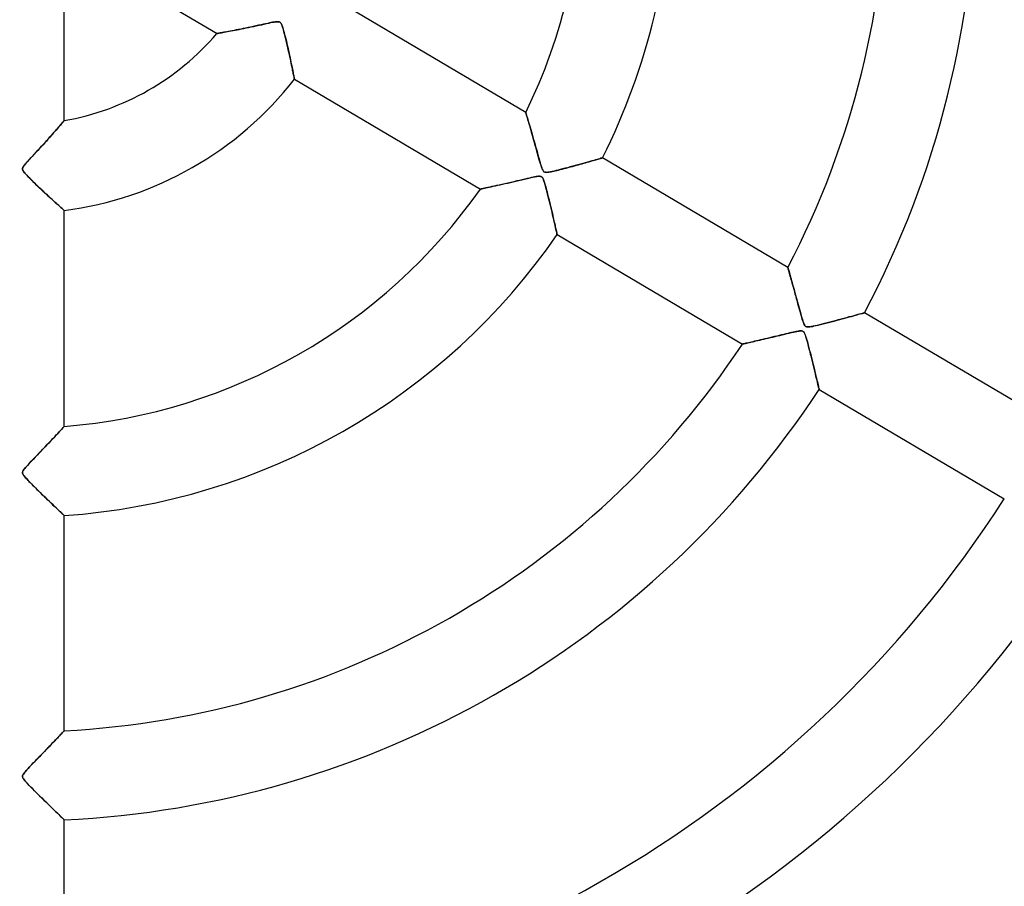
# Model space of a CAD drawing. Header units: millimetres. Extents: x -790 to 790, y -790 to 790.
# Tile 44 of 62: x 0 to 110, y -115 to -17. Entities that reach past the tile are written whole.
import ezdxf

# ---------------------------------------------------------------- set-up
doc = ezdxf.new("R2010")
doc.units = ezdxf.units.MM
doc.layers.add('HIDDEN', color=7, linetype='Continuous')
doc.layers.add('THICK', color=7, linetype='Continuous')

msp = doc.modelspace()

# ---------------------------------------------------------------- linework, layer by layer
at = {"layer": 'HIDDEN'}
for p, q in [((28.38, -17.65), (28.21, -17.69)), ((28.53, -17.62), (28.38, -17.65)), ((28.67, -17.6), (28.53, -17.62)), ((28.8, -17.59), (28.67, -17.6)), ((28.91, -17.58), (28.8, -17.59)), ((29, -17.58), (28.91, -17.58)), ((29.07, -17.59), (29, -17.58)), ((29.13, -17.6), (29.07, -17.59)), ((29.19, -17.63), (29.13, -17.6)), ((29.24, -17.67), (29.19, -17.63)), ((29.28, -17.71), (29.24, -17.67)), ((22.89, -18.77), (22.74, -18.8)), ((23.05, -18.75), (22.89, -18.77)), ((23.23, -18.71), (23.05, -18.75)), ((23.42, -18.68), (23.23, -18.71)), ((23.62, -18.64), (23.42, -18.68)), ((23.83, -18.6), (23.62, -18.64)), ((24.06, -18.56), (23.83, -18.6)), ((24.3, -18.51), (24.06, -18.56)), ((24.54, -18.47), (24.3, -18.51)), ((24.8, -18.41), (24.54, -18.47)), ((25.07, -18.36), (24.8, -18.41)), ((25.34, -18.31), (25.07, -18.36)), ((25.62, -18.25), (25.34, -18.31)), ((25.91, -18.19), (25.62, -18.25)), ((26.21, -18.12), (25.91, -18.19)), ((26.51, -18.06), (26.21, -18.12)), ((26.81, -17.99), (26.51, -18.06)), ((27.09, -17.93), (26.81, -17.99)), ((27.35, -17.87), (27.09, -17.93)), ((27.6, -17.82), (27.35, -17.87)), ((27.83, -17.77), (27.6, -17.82)), ((28.03, -17.72), (27.83, -17.77)), ((28.21, -17.69), (28.03, -17.72)), ((29.33, -17.77), (29.28, -17.71)), ((29.37, -17.85), (29.33, -17.77)), ((29.41, -17.95), (29.37, -17.85)), ((29.46, -18.06), (29.41, -17.95)), ((29.5, -18.2), (29.46, -18.06)), ((29.55, -18.35), (29.5, -18.2)), ((29.59, -18.51), (29.55, -18.35)), ((29.64, -18.68), (29.59, -18.51)), ((29.69, -18.86), (29.64, -18.68)), ((22.15, -18.9), (22.14, -18.9)), ((22.18, -18.89), (22.15, -18.9)), ((22.23, -18.89), (22.18, -18.89)), ((22.3, -18.87), (22.23, -18.89)), ((22.39, -18.86), (22.3, -18.87)), ((22.49, -18.84), (22.39, -18.86)), ((22.61, -18.82), (22.49, -18.84)), ((22.74, -18.8), (22.61, -18.82)), ((29.74, -19.06), (29.69, -18.86)), ((29.8, -19.28), (29.74, -19.06)), ((29.85, -19.5), (29.8, -19.28)), ((29.91, -19.73), (29.85, -19.5)), ((29.97, -19.98), (29.91, -19.73)), ((30.02, -20.22), (29.97, -19.98)), ((30.08, -20.48), (30.02, -20.22)), ((30.14, -20.73), (30.08, -20.48)), ((30.2, -20.99), (30.14, -20.73)), ((30.26, -21.25), (30.2, -20.99)), ((30.31, -21.51), (30.26, -21.25)), ((30.37, -21.76), (30.31, -21.51)), ((30.42, -22), (30.37, -21.76)), ((30.47, -22.24), (30.42, -22)), ((30.51, -22.46), (30.47, -22.24)), ((30.56, -22.67), (30.51, -22.46)), ((30.6, -22.88), (30.56, -22.67)), ((30.63, -23.07), (30.6, -22.88)), ((30.67, -23.24), (30.63, -23.07)), ((30.7, -23.4), (30.67, -23.24)), ((30.73, -23.55), (30.7, -23.4)), ((30.75, -23.67), (30.73, -23.55)), ((30.78, -23.78), (30.75, -23.67)), ((30.79, -23.87), (30.78, -23.78)), ((30.81, -23.95), (30.79, -23.87)), ((30.82, -24), (30.81, -23.95)), ((30.82, -24.03), (30.82, -24)), ((30.82, -24.04), (30.82, -24.03)), ((4.97, -28.71), (4.94, -28.75)), ((4.99, -28.69), (4.97, -28.71)), ((5, -28.68), (4.99, -28.69)), ((56.78, -27.77), (56.79, -27.78)), ((56.79, -27.78), (56.8, -27.82)), ((56.8, -27.82), (56.82, -27.89)), ((56.82, -27.89), (56.84, -27.98)), ((56.84, -27.98), (56.88, -28.09)), ((56.88, -28.09), (56.92, -28.23)), ((56.92, -28.23), (56.97, -28.38)), ((56.97, -28.38), (57.02, -28.56)), ((57.02, -28.56), (57.07, -28.76)), ((4.09, -29.74), (3.96, -29.9)), ((4.23, -29.59), (4.09, -29.74)), ((4.35, -29.44), (4.23, -29.59)), ((4.46, -29.31), (4.35, -29.44)), ((4.57, -29.18), (4.46, -29.31)), ((4.67, -29.07), (4.57, -29.18)), ((4.75, -28.97), (4.67, -29.07)), ((4.83, -28.88), (4.75, -28.97)), ((4.89, -28.81), (4.83, -28.88)), ((4.94, -28.75), (4.89, -28.81)), ((57.07, -28.76), (57.14, -28.97)), ((57.14, -28.97), (57.2, -29.19)), ((57.2, -29.19), (57.27, -29.43)), ((57.27, -29.43), (57.35, -29.69)), ((57.35, -29.69), (57.42, -29.95)), ((3.17, -30.78), (3, -30.98)), ((3.34, -30.59), (3.17, -30.78)), ((3.5, -30.41), (3.34, -30.59)), ((3.66, -30.23), (3.5, -30.41)), ((3.81, -30.06), (3.66, -30.23)), ((3.96, -29.9), (3.81, -30.06)), ((57.42, -29.95), (57.5, -30.22)), ((57.5, -30.22), (57.58, -30.5)), ((57.58, -30.5), (57.66, -30.79)), ((57.66, -30.79), (57.75, -31.09)), ((2.22, -31.82), (2.02, -32.04)), ((2.43, -31.6), (2.22, -31.82)), ((2.62, -31.39), (2.43, -31.6)), ((2.81, -31.18), (2.62, -31.39)), ((3, -30.98), (2.81, -31.18)), ((57.75, -31.09), (57.83, -31.4)), ((57.83, -31.4), (57.92, -31.71)), ((57.92, -31.71), (58.01, -32.02)), ((58.01, -32.02), (58.1, -32.34)), ((1.03, -33.1), (0.88, -33.27)), ((1.21, -32.91), (1.03, -33.1)), ((1.39, -32.71), (1.21, -32.91)), ((1.59, -32.5), (1.39, -32.71)), ((1.8, -32.27), (1.59, -32.5)), ((2.02, -32.04), (1.8, -32.27)), ((58.1, -32.34), (58.19, -32.67)), ((58.19, -32.67), (58.28, -32.99)), ((58.28, -32.99), (58.37, -33.29)), ((64.35, -33.17), (64.5, -33.12)), ((64.5, -33.12), (64.64, -33.08)), ((64.64, -33.08), (64.77, -33.05)), ((64.77, -33.05), (64.9, -33.01)), ((64.9, -33.01), (65.01, -32.98)), ((65.01, -32.98), (65.1, -32.95)), ((65.1, -32.95), (65.19, -32.93)), ((65.19, -32.93), (65.26, -32.9)), ((65.26, -32.9), (65.32, -32.89)), ((65.32, -32.89), (65.36, -32.88)), ((65.36, -32.88), (65.39, -32.87)), ((65.39, -32.87), (65.4, -32.87)), ((0.34, -33.97), (0.32, -34.05)), ((0.32, -34.05), (0.32, -34.13)), ((0.32, -34.13), (0.33, -34.2)), ((0.33, -34.2), (0.37, -34.29)), ((0.38, -33.88), (0.34, -33.97)), ((0.44, -33.79), (0.38, -33.88)), ((0.52, -33.68), (0.44, -33.79)), ((0.62, -33.56), (0.52, -33.68)), ((0.74, -33.43), (0.62, -33.56)), ((0.88, -33.27), (0.74, -33.43)), ((58.37, -33.29), (58.44, -33.56)), ((58.44, -33.56), (58.52, -33.79)), ((58.52, -33.79), (58.58, -33.99)), ((58.58, -33.99), (58.64, -34.14)), ((58.64, -34.14), (58.69, -34.24)), ((58.69, -34.24), (58.74, -34.32)), ((60.26, -34.28), (60.45, -34.23)), ((60.45, -34.23), (60.65, -34.18)), ((60.65, -34.18), (60.86, -34.13)), ((60.86, -34.13), (61.08, -34.07)), ((61.08, -34.07), (61.31, -34.01)), ((61.31, -34.01), (61.55, -33.95)), ((61.55, -33.95), (61.79, -33.88)), ((61.79, -33.88), (62.02, -33.82)), ((62.02, -33.82), (62.25, -33.76)), ((62.25, -33.76), (62.47, -33.7)), ((62.47, -33.7), (62.69, -33.64)), ((62.69, -33.64), (62.9, -33.58)), ((62.9, -33.58), (63.11, -33.52)), ((63.11, -33.52), (63.31, -33.46)), ((63.31, -33.46), (63.5, -33.41)), ((63.5, -33.41), (63.68, -33.36)), ((63.68, -33.36), (63.86, -33.31)), ((63.86, -33.31), (64.03, -33.26)), ((64.03, -33.26), (64.2, -33.21)), ((64.2, -33.21), (64.35, -33.17)), ((0.37, -34.29), (0.43, -34.38)), ((0.43, -34.38), (0.5, -34.48)), ((0.5, -34.48), (0.59, -34.59)), ((0.59, -34.59), (0.69, -34.7)), ((0.69, -34.7), (0.8, -34.82)), ((0.8, -34.82), (0.93, -34.96)), ((0.93, -34.96), (1.07, -35.11)), ((1.07, -35.11), (1.23, -35.27)), ((1.23, -35.27), (1.4, -35.44)), ((56.4, -35.32), (56.09, -35.39)), ((56.68, -35.25), (56.4, -35.32)), ((56.95, -35.19), (56.68, -35.25)), ((57.2, -35.13), (56.95, -35.19)), ((57.42, -35.08), (57.2, -35.13)), ((57.62, -35.04), (57.42, -35.08)), ((57.79, -35), (57.62, -35.04)), ((57.95, -34.97), (57.79, -35)), ((58.1, -34.95), (57.95, -34.97)), ((58.23, -34.94), (58.1, -34.95)), ((58.34, -34.94), (58.23, -34.94)), ((58.43, -34.95), (58.34, -34.94)), ((58.5, -34.97), (58.43, -34.95)), ((58.57, -35), (58.5, -34.97)), ((58.62, -35.05), (58.57, -35)), ((58.67, -35.12), (58.62, -35.05)), ((58.72, -35.2), (58.67, -35.12)), ((58.77, -35.32), (58.72, -35.2)), ((58.74, -34.32), (58.78, -34.38)), ((58.82, -35.46), (58.77, -35.32)), ((58.78, -34.38), (58.83, -34.42)), ((58.83, -34.42), (58.88, -34.45)), ((58.88, -34.45), (58.94, -34.48)), ((58.94, -34.48), (59, -34.49)), ((59, -34.49), (59.08, -34.5)), ((59.08, -34.5), (59.17, -34.49)), ((59.17, -34.49), (59.28, -34.48)), ((59.28, -34.48), (59.39, -34.47)), ((59.39, -34.47), (59.5, -34.45)), ((59.5, -34.45), (59.63, -34.42)), ((59.63, -34.42), (59.76, -34.39)), ((59.76, -34.39), (59.92, -34.36)), ((59.92, -34.36), (60.08, -34.32)), ((60.08, -34.32), (60.26, -34.28)), ((1.4, -35.44), (1.59, -35.62)), ((1.59, -35.62), (1.78, -35.81)), ((1.78, -35.81), (1.99, -36.01)), ((1.99, -36.01), (2.19, -36.21)), ((2.19, -36.21), (2.4, -36.4)), ((2.4, -36.4), (2.6, -36.59)), ((51.71, -36.38), (51.69, -36.38)), ((51.77, -36.36), (51.71, -36.38)), ((51.86, -36.34), (51.77, -36.36)), ((51.99, -36.32), (51.86, -36.34)), ((52.14, -36.28), (51.99, -36.32)), ((52.32, -36.24), (52.14, -36.28)), ((52.52, -36.2), (52.32, -36.24)), ((52.74, -36.15), (52.52, -36.2)), ((52.98, -36.1), (52.74, -36.15)), ((53.23, -36.04), (52.98, -36.1)), ((53.51, -35.98), (53.23, -36.04)), ((53.8, -35.92), (53.51, -35.98)), ((54.1, -35.85), (53.8, -35.92)), ((54.43, -35.77), (54.1, -35.85)), ((54.76, -35.7), (54.43, -35.77)), ((55.11, -35.62), (54.76, -35.7)), ((55.44, -35.54), (55.11, -35.62)), ((55.77, -35.46), (55.44, -35.54)), ((56.09, -35.39), (55.77, -35.46)), ((58.88, -35.62), (58.82, -35.46)), ((58.93, -35.8), (58.88, -35.62)), ((58.99, -36), (58.93, -35.8)), ((59.05, -36.22), (58.99, -36)), ((59.11, -36.45), (59.05, -36.22)), ((59.17, -36.7), (59.11, -36.45)), ((2.6, -36.59), (2.8, -36.77)), ((2.8, -36.77), (2.99, -36.95)), ((2.99, -36.95), (3.17, -37.12)), ((3.17, -37.12), (3.35, -37.28)), ((3.35, -37.28), (3.52, -37.44)), ((3.52, -37.44), (3.69, -37.59)), ((59.24, -36.96), (59.17, -36.7)), ((59.31, -37.23), (59.24, -36.96)), ((59.38, -37.51), (59.31, -37.23)), ((59.45, -37.79), (59.38, -37.51)), ((3.69, -37.59), (3.84, -37.73)), ((3.84, -37.73), (3.99, -37.87)), ((3.99, -37.87), (4.14, -38)), ((4.14, -38), (4.27, -38.12)), ((4.27, -38.12), (4.4, -38.23)), ((4.4, -38.23), (4.52, -38.34)), ((4.52, -38.34), (4.62, -38.43)), ((4.62, -38.43), (4.72, -38.52)), ((4.72, -38.52), (4.8, -38.59)), ((4.8, -38.59), (4.87, -38.66)), ((4.87, -38.66), (4.93, -38.7)), ((59.52, -38.08), (59.45, -37.79)), ((59.59, -38.38), (59.52, -38.08)), ((59.66, -38.67), (59.59, -38.38)), ((4.93, -38.7), (4.97, -38.74)), ((4.97, -38.74), (4.99, -38.76)), ((4.99, -38.76), (5, -38.77)), ((59.73, -38.97), (59.66, -38.67)), ((59.8, -39.25), (59.73, -38.97)), ((59.86, -39.52), (59.8, -39.25)), ((59.92, -39.78), (59.86, -39.52)), ((59.98, -40.03), (59.92, -39.78)), ((60.03, -40.26), (59.98, -40.03)), ((60.08, -40.48), (60.03, -40.26)), ((60.13, -40.68), (60.08, -40.48)), ((60.17, -40.86), (60.13, -40.68)), ((60.2, -41.02), (60.17, -40.86)), ((60.23, -41.15), (60.2, -41.02)), ((60.26, -41.27), (60.23, -41.15)), ((60.28, -41.36), (60.26, -41.27)), ((60.29, -41.42), (60.28, -41.36)), ((60.3, -41.46), (60.29, -41.42)), ((60.31, -41.47), (60.3, -41.46)), ((86.19, -45.17), (86.2, -45.18)), ((86.2, -45.18), (86.2, -45.21)), ((86.2, -45.21), (86.22, -45.26)), ((86.22, -45.26), (86.24, -45.32)), ((86.24, -45.32), (86.26, -45.41)), ((86.26, -45.41), (86.29, -45.52)), ((86.29, -45.52), (86.33, -45.64)), ((86.33, -45.64), (86.37, -45.78)), ((86.37, -45.78), (86.41, -45.93)), ((86.41, -45.93), (86.46, -46.09)), ((86.46, -46.09), (86.51, -46.27)), ((86.51, -46.27), (86.56, -46.46)), ((86.56, -46.46), (86.62, -46.66)), ((86.62, -46.66), (86.67, -46.87)), ((86.67, -46.87), (86.73, -47.09)), ((86.73, -47.09), (86.8, -47.31)), ((86.8, -47.31), (86.86, -47.54)), ((86.86, -47.54), (86.93, -47.78)), ((86.93, -47.78), (86.99, -48.02)), ((86.99, -48.02), (87.06, -48.27)), ((87.06, -48.27), (87.13, -48.53)), ((87.13, -48.53), (87.2, -48.78)), ((87.2, -48.78), (87.28, -49.05)), ((87.28, -49.05), (87.35, -49.31)), ((87.35, -49.31), (87.42, -49.58)), ((87.42, -49.58), (87.5, -49.85)), ((87.5, -49.85), (87.57, -50.11)), ((87.57, -50.11), (87.64, -50.36)), ((87.64, -50.36), (87.7, -50.59)), ((87.7, -50.59), (87.77, -50.81)), ((87.77, -50.81), (87.82, -51.01)), ((92.58, -50.86), (92.84, -50.79)), ((92.84, -50.79), (93.09, -50.72)), ((93.09, -50.72), (93.33, -50.66)), ((93.33, -50.66), (93.55, -50.6)), ((93.55, -50.6), (93.77, -50.54)), ((93.77, -50.54), (93.96, -50.48)), ((93.96, -50.48), (94.14, -50.43)), ((94.14, -50.43), (94.3, -50.39)), ((94.3, -50.39), (94.45, -50.35)), ((94.45, -50.35), (94.57, -50.32)), ((94.57, -50.32), (94.67, -50.29)), ((94.67, -50.29), (94.74, -50.27)), ((94.74, -50.27), (94.78, -50.26)), ((94.78, -50.26), (94.79, -50.25)), ((87.82, -51.01), (87.88, -51.18)), ((87.88, -51.18), (87.93, -51.33)), ((87.93, -51.33), (87.98, -51.46)), ((87.98, -51.46), (88.03, -51.58)), ((88.03, -51.58), (88.09, -51.68)), ((88.09, -51.68), (88.15, -51.75)), ((88.15, -51.75), (88.22, -51.81)), ((88.22, -51.81), (88.3, -51.84)), ((88.3, -51.84), (88.4, -51.85)), ((88.4, -51.85), (88.52, -51.85)), ((88.52, -51.85), (88.66, -51.84)), ((88.66, -51.84), (88.81, -51.81)), ((88.81, -51.81), (88.98, -51.78)), ((88.98, -51.78), (89.16, -51.74)), ((89.16, -51.74), (89.37, -51.69)), ((89.37, -51.69), (89.61, -51.64)), ((89.61, -51.64), (89.87, -51.57)), ((89.87, -51.57), (90.15, -51.51)), ((90.15, -51.51), (90.44, -51.43)), ((90.44, -51.43), (90.75, -51.35)), ((90.75, -51.35), (91.07, -51.27)), ((91.07, -51.27), (91.4, -51.18)), ((91.4, -51.18), (91.71, -51.1)), ((91.71, -51.1), (92.01, -51.02)), ((92.01, -51.02), (92.3, -50.94)), ((92.3, -50.94), (92.58, -50.86)), ((84.4, -53), (84.13, -53.07)), ((84.68, -52.93), (84.4, -53)), ((84.96, -52.87), (84.68, -52.93)), ((85.22, -52.8), (84.96, -52.87)), ((85.48, -52.74), (85.22, -52.8)), ((85.73, -52.68), (85.48, -52.74)), ((85.97, -52.62), (85.73, -52.68)), ((86.2, -52.57), (85.97, -52.62)), ((86.42, -52.52), (86.2, -52.57)), ((86.61, -52.47), (86.42, -52.52)), ((86.8, -52.43), (86.61, -52.47)), ((86.96, -52.4), (86.8, -52.43)), ((87.11, -52.37), (86.96, -52.4)), ((87.24, -52.34), (87.11, -52.37)), ((87.38, -52.32), (87.24, -52.34)), ((87.5, -52.3), (87.38, -52.32)), ((87.62, -52.29), (87.5, -52.3)), ((87.72, -52.3), (87.62, -52.29)), ((87.8, -52.31), (87.72, -52.3)), ((87.86, -52.33), (87.8, -52.31)), ((87.93, -52.37), (87.86, -52.33)), ((87.98, -52.42), (87.93, -52.37)), ((88.03, -52.5), (87.98, -52.42)), ((88.09, -52.6), (88.03, -52.5)), ((88.14, -52.73), (88.09, -52.6)), ((88.2, -52.89), (88.14, -52.73)), ((88.26, -53.08), (88.2, -52.89)), ((81.11, -53.77), (81.1, -53.77)), ((81.15, -53.76), (81.11, -53.77)), ((81.2, -53.75), (81.15, -53.76)), ((81.28, -53.73), (81.2, -53.75)), ((81.38, -53.71), (81.28, -53.73)), ((81.49, -53.68), (81.38, -53.71)), ((81.62, -53.65), (81.49, -53.68)), ((81.77, -53.62), (81.62, -53.65)), ((81.92, -53.58), (81.77, -53.62)), ((82.1, -53.54), (81.92, -53.58)), ((82.28, -53.5), (82.1, -53.54)), ((82.47, -53.46), (82.28, -53.5)), ((82.68, -53.41), (82.47, -53.46)), ((82.89, -53.36), (82.68, -53.41)), ((83.12, -53.3), (82.89, -53.36)), ((83.36, -53.25), (83.12, -53.3)), ((83.6, -53.19), (83.36, -53.25)), ((83.86, -53.13), (83.6, -53.19)), ((84.13, -53.07), (83.86, -53.13)), ((88.32, -53.3), (88.26, -53.08)), ((88.39, -53.53), (88.32, -53.3)), ((88.46, -53.78), (88.39, -53.53)), ((88.53, -54.05), (88.46, -53.78)), ((88.6, -54.33), (88.53, -54.05)), ((88.68, -54.63), (88.6, -54.33)), ((88.75, -54.93), (88.68, -54.63)), ((88.83, -55.24), (88.75, -54.93)), ((88.91, -55.56), (88.83, -55.24)), ((88.99, -55.88), (88.91, -55.56)), ((89.07, -56.2), (88.99, -55.88)), ((89.15, -56.51), (89.07, -56.2)), ((89.22, -56.81), (89.15, -56.51)), ((89.29, -57.1), (89.22, -56.81)), ((89.35, -57.38), (89.29, -57.1)), ((89.41, -57.63), (89.35, -57.38)), ((89.47, -57.87), (89.41, -57.63)), ((89.52, -58.09), (89.47, -57.87)), ((89.57, -58.29), (89.52, -58.09)), ((89.61, -58.46), (89.57, -58.29)), ((89.64, -58.6), (89.61, -58.46)), ((89.67, -58.71), (89.64, -58.6)), ((89.69, -58.79), (89.67, -58.71)), ((89.7, -58.84), (89.69, -58.79)), ((89.7, -58.86), (89.7, -58.84)), ((4.15, -63.93), (3.99, -64.1)), ((4.3, -63.76), (4.15, -63.93)), ((4.44, -63.62), (4.3, -63.76)), ((4.57, -63.48), (4.44, -63.62)), ((4.68, -63.36), (4.57, -63.48)), ((4.77, -63.26), (4.68, -63.36)), ((4.85, -63.17), (4.77, -63.26)), ((4.92, -63.1), (4.85, -63.17)), ((4.96, -63.05), (4.92, -63.1)), ((4.99, -63.02), (4.96, -63.05)), ((5, -63.01), (4.99, -63.02)), ((3.06, -65.09), (2.85, -65.31)), ((3.26, -64.88), (3.06, -65.09)), ((3.45, -64.67), (3.26, -64.88)), ((3.64, -64.47), (3.45, -64.67)), ((3.82, -64.28), (3.64, -64.47)), ((3.99, -64.1), (3.82, -64.28)), ((1.97, -66.23), (1.73, -66.47)), ((2.19, -65.99), (1.97, -66.23)), ((2.42, -65.76), (2.19, -65.99)), ((2.63, -65.53), (2.42, -65.76)), ((2.85, -65.31), (2.63, -65.53)), ((0.87, -67.39), (0.7, -67.57)), ((1.06, -67.18), (0.87, -67.39)), ((1.27, -66.96), (1.06, -67.18)), ((1.5, -66.72), (1.27, -66.96)), ((1.73, -66.47), (1.5, -66.72)), ((0.33, -68.09), (0.32, -68.16)), ((0.32, -68.16), (0.32, -68.22)), ((0.32, -68.22), (0.33, -68.28)), ((0.36, -68.03), (0.33, -68.09)), ((0.33, -68.28), (0.35, -68.34)), ((0.35, -68.34), (0.38, -68.41)), ((0.4, -67.95), (0.36, -68.03)), ((0.38, -68.41), (0.43, -68.49)), ((0.47, -67.85), (0.4, -67.95)), ((0.43, -68.49), (0.49, -68.57)), ((0.57, -67.73), (0.47, -67.85)), ((0.7, -67.57), (0.57, -67.73)), ((0.49, -68.57), (0.56, -68.66)), ((0.56, -68.66), (0.64, -68.75)), ((0.64, -68.75), (0.72, -68.85)), ((0.72, -68.85), (0.82, -68.95)), ((0.82, -68.95), (0.92, -69.06)), ((0.92, -69.06), (1.04, -69.19)), ((1.04, -69.19), (1.17, -69.32)), ((1.17, -69.32), (1.31, -69.46)), ((1.31, -69.46), (1.45, -69.61)), ((1.45, -69.61), (1.61, -69.76)), ((1.61, -69.76), (1.77, -69.92)), ((1.77, -69.92), (1.94, -70.09)), ((1.94, -70.09), (2.11, -70.26)), ((2.11, -70.26), (2.29, -70.43)), ((2.29, -70.43), (2.46, -70.6)), ((2.46, -70.6), (2.63, -70.76)), ((2.63, -70.76), (2.8, -70.92)), ((2.8, -70.92), (2.96, -71.08)), ((2.96, -71.08), (3.12, -71.23)), ((3.12, -71.23), (3.27, -71.38)), ((3.27, -71.38), (3.42, -71.52)), ((3.42, -71.52), (3.57, -71.66)), ((3.57, -71.66), (3.7, -71.8)), ((3.7, -71.8), (3.84, -71.92)), ((3.84, -71.92), (3.97, -72.05)), ((3.97, -72.05), (4.09, -72.16)), ((4.09, -72.16), (4.21, -72.28)), ((4.21, -72.28), (4.32, -72.38)), ((4.32, -72.38), (4.43, -72.48)), ((4.43, -72.48), (4.53, -72.58)), ((4.53, -72.58), (4.62, -72.66)), ((4.62, -72.66), (4.7, -72.74)), ((4.7, -72.74), (4.78, -72.81)), ((4.78, -72.81), (4.84, -72.87)), ((4.84, -72.87), (4.9, -72.92)), ((4.9, -72.92), (4.94, -72.97)), ((4.94, -72.97), (4.97, -72.99)), ((4.97, -72.99), (4.99, -73.01)), ((4.99, -73.01), (5, -73.02)), ((4.97, -97.21), (4.94, -97.25)), ((4.99, -97.19), (4.97, -97.21)), ((5, -97.18), (4.99, -97.19)), ((3.93, -98.3), (3.78, -98.46)), ((4.07, -98.16), (3.93, -98.3)), ((4.21, -98.01), (4.07, -98.16)), ((4.33, -97.88), (4.21, -98.01)), ((4.45, -97.76), (4.33, -97.88)), ((4.56, -97.64), (4.45, -97.76)), ((4.66, -97.54), (4.56, -97.64)), ((4.75, -97.45), (4.66, -97.54)), ((4.82, -97.37), (4.75, -97.45)), ((4.89, -97.3), (4.82, -97.37)), ((4.94, -97.25), (4.89, -97.3)), ((2.95, -99.33), (2.77, -99.51)), ((3.12, -99.14), (2.95, -99.33)), ((3.29, -98.97), (3.12, -99.14)), ((3.46, -98.79), (3.29, -98.97)), ((3.62, -98.62), (3.46, -98.79)), ((3.78, -98.46), (3.62, -98.62)), ((1.82, -100.49), (1.63, -100.69)), ((2.02, -100.29), (1.82, -100.49)), ((2.21, -100.09), (2.02, -100.29)), ((2.4, -99.89), (2.21, -100.09)), ((2.59, -99.7), (2.4, -99.89)), ((2.77, -99.51), (2.59, -99.7)), ((0.8, -101.56), (0.68, -101.7)), ((0.94, -101.41), (0.8, -101.56)), ((1.1, -101.24), (0.94, -101.41)), ((1.26, -101.07), (1.1, -101.24)), ((1.44, -100.88), (1.26, -101.07)), ((1.63, -100.69), (1.44, -100.88)), ((0.33, -102.22), (0.32, -102.31)), ((0.32, -102.31), (0.33, -102.39)), ((0.36, -102.13), (0.33, -102.22)), ((0.33, -102.39), (0.37, -102.48)), ((0.42, -102.03), (0.36, -102.13)), ((0.37, -102.48), (0.43, -102.59)), ((0.49, -101.93), (0.42, -102.03)), ((0.43, -102.59), (0.51, -102.7)), ((0.57, -101.82), (0.49, -101.93)), ((0.51, -102.7), (0.61, -102.82)), ((0.68, -101.7), (0.57, -101.82)), ((0.61, -102.82), (0.72, -102.95)), ((0.72, -102.95), (0.85, -103.08)), ((0.85, -103.08), (1, -103.24)), ((1, -103.24), (1.17, -103.42)), ((1.17, -103.42), (1.36, -103.61)), ((1.36, -103.61), (1.56, -103.81)), ((1.56, -103.81), (1.77, -104.03)), ((1.77, -104.03), (2, -104.25)), ((2, -104.25), (2.23, -104.49)), ((2.23, -104.49), (2.47, -104.72)), ((2.47, -104.72), (2.7, -104.95)), ((2.7, -104.95), (2.92, -105.17)), ((2.92, -105.17), (3.14, -105.38)), ((3.14, -105.38), (3.34, -105.58)), ((3.34, -105.58), (3.54, -105.77)), ((3.54, -105.77), (3.73, -105.95)), ((3.73, -105.95), (3.91, -106.12)), ((3.91, -106.12), (4.07, -106.28)), ((4.07, -106.28), (4.23, -106.43)), ((4.23, -106.43), (4.38, -106.58)), ((4.38, -106.58), (4.51, -106.71)), ((4.51, -106.71), (4.63, -106.82)), ((4.63, -106.82), (4.74, -106.92)), ((4.74, -106.92), (4.83, -107.01)), ((4.83, -107.01), (4.9, -107.08)), ((4.9, -107.08), (4.96, -107.13)), ((4.96, -107.13), (4.99, -107.16)), ((4.99, -107.16), (5, -107.17))]:
    msp.add_line(p, q, dxfattribs=at)
for radius, start, end in [(247.85, 90, 270), (247.85, 270, 90), (682, 179.99998, 0), (625, 179.99998, 0), (238.7, 180, 270), (238.7, 270, 0), (677.5, 180.00002, 0), (272.8, 180, 0)]:
    msp.add_arc((0, 0), radius, start, end, dxfattribs=at)
at = {"layer": 'THICK'}
for p, q in [((5, -8.77), (22.14, -18.9)), ((5, -28.68), (5, -8.77)), ((56.78, -27.77), (35.92, -15.43)), ((28.19, -17.69), (28.4, -17.65)), ((28.4, -17.65), (28.57, -17.62)), ((28.57, -17.62), (28.73, -17.59)), ((28.73, -17.59), (28.86, -17.58)), ((28.86, -17.58), (28.97, -17.58)), ((28.97, -17.58), (29.07, -17.59)), ((29.07, -17.59), (29.15, -17.61)), ((29.15, -17.61), (29.21, -17.65)), ((29.21, -17.65), (29.27, -17.7)), ((22.79, -18.79), (22.95, -18.76)), ((22.95, -18.76), (23.13, -18.73)), ((23.13, -18.73), (23.31, -18.7)), ((23.31, -18.7), (23.51, -18.66)), ((23.51, -18.66), (23.72, -18.62)), ((23.72, -18.62), (23.94, -18.58)), ((23.94, -18.58), (24.16, -18.54)), ((24.16, -18.54), (24.39, -18.5)), ((24.39, -18.5), (24.63, -18.45)), ((24.63, -18.45), (24.88, -18.4)), ((24.88, -18.4), (25.14, -18.35)), ((25.14, -18.35), (25.41, -18.29)), ((25.41, -18.29), (25.68, -18.23)), ((25.68, -18.23), (25.96, -18.17)), ((25.96, -18.17), (26.26, -18.11)), ((26.26, -18.11), (26.55, -18.05)), ((26.55, -18.05), (26.86, -17.98)), ((26.86, -17.98), (27.16, -17.92)), ((27.16, -17.92), (27.45, -17.85)), ((27.45, -17.85), (27.71, -17.79)), ((27.71, -17.79), (27.96, -17.74)), ((27.96, -17.74), (28.19, -17.69)), ((29.27, -17.7), (29.33, -17.77)), ((29.33, -17.77), (29.38, -17.87)), ((29.38, -17.87), (29.43, -17.98)), ((29.43, -17.98), (29.48, -18.12)), ((29.48, -18.12), (29.52, -18.26)), ((29.52, -18.26), (29.57, -18.41)), ((29.57, -18.41), (29.62, -18.59)), ((29.62, -18.59), (29.67, -18.79)), ((22.14, -18.9), (22.15, -18.9)), ((22.15, -18.9), (22.18, -18.89)), ((22.18, -18.89), (22.24, -18.89)), ((22.24, -18.89), (22.31, -18.87)), ((22.31, -18.87), (22.4, -18.86)), ((22.4, -18.86), (22.52, -18.84)), ((22.52, -18.84), (22.65, -18.82)), ((22.65, -18.82), (22.79, -18.79)), ((29.67, -18.79), (29.73, -19.01)), ((29.73, -19.01), (29.79, -19.25)), ((29.79, -19.25), (29.85, -19.5)), ((29.85, -19.5), (29.92, -19.76)), ((29.92, -19.76), (29.98, -20.04)), ((29.98, -20.04), (30.05, -20.32)), ((30.05, -20.32), (30.11, -20.6)), ((30.11, -20.6), (30.17, -20.87)), ((30.17, -20.87), (30.23, -21.13)), ((30.23, -21.13), (30.28, -21.38)), ((30.28, -21.38), (30.34, -21.63)), ((30.34, -21.63), (30.39, -21.86)), ((30.39, -21.86), (30.44, -22.09)), ((30.44, -22.09), (30.48, -22.31)), ((30.48, -22.31), (30.52, -22.52)), ((30.52, -22.52), (30.56, -22.71)), ((30.56, -22.71), (30.6, -22.9)), ((30.6, -22.9), (30.64, -23.08)), ((30.64, -23.08), (30.67, -23.25)), ((30.67, -23.25), (30.7, -23.4)), ((30.7, -23.4), (30.73, -23.54)), ((30.73, -23.54), (30.75, -23.67)), ((30.75, -23.67), (30.77, -23.78)), ((30.77, -23.78), (30.79, -23.87)), ((30.79, -23.87), (30.81, -23.94)), ((30.81, -23.94), (30.82, -24)), ((30.82, -24), (30.82, -24.03)), ((30.82, -24.03), (30.82, -24.04)), ((30.82, -24.04), (51.69, -36.38)), ((4.94, -28.75), (4.97, -28.71)), ((4.97, -28.71), (4.99, -28.69)), ((4.99, -28.69), (5, -28.68)), ((56.79, -27.79), (56.78, -27.77)), ((56.8, -27.85), (56.79, -27.79)), ((56.83, -27.94), (56.8, -27.85)), ((56.87, -28.06), (56.83, -27.94)), ((56.91, -28.21), (56.87, -28.06)), ((56.97, -28.38), (56.91, -28.21)), ((57.02, -28.58), (56.97, -28.38)), ((57.09, -28.8), (57.02, -28.58)), ((3.88, -29.98), (4.02, -29.82)), ((4.02, -29.82), (4.16, -29.66)), ((4.16, -29.66), (4.28, -29.52)), ((4.28, -29.52), (4.4, -29.38)), ((4.4, -29.38), (4.51, -29.26)), ((4.51, -29.26), (4.61, -29.14)), ((4.61, -29.14), (4.69, -29.04)), ((4.69, -29.04), (4.77, -28.95)), ((4.77, -28.95), (4.84, -28.87)), ((4.84, -28.87), (4.89, -28.8)), ((4.89, -28.8), (4.94, -28.75)), ((57.16, -29.03), (57.09, -28.8)), ((57.23, -29.28), (57.16, -29.03)), ((57.31, -29.55), (57.23, -29.28)), ((57.39, -29.84), (57.31, -29.55)), ((2.86, -31.13), (3.04, -30.92)), ((3.04, -30.92), (3.23, -30.72)), ((3.23, -30.72), (3.4, -30.52)), ((3.4, -30.52), (3.57, -30.34)), ((3.57, -30.34), (3.73, -30.16)), ((3.73, -30.16), (3.88, -29.98)), ((57.48, -30.14), (57.39, -29.84)), ((57.57, -30.46), (57.48, -30.14)), ((57.66, -30.79), (57.57, -30.46)), ((57.76, -31.13), (57.66, -30.79)), ((1.84, -32.23), (2.05, -32.01)), ((2.05, -32.01), (2.26, -31.78)), ((2.26, -31.78), (2.46, -31.56)), ((2.46, -31.56), (2.66, -31.34)), ((2.66, -31.34), (2.86, -31.13)), ((57.85, -31.47), (57.76, -31.13)), ((57.94, -31.79), (57.85, -31.47)), ((58.03, -32.11), (57.94, -31.79)), ((0.99, -33.15), (1.13, -33)), ((1.13, -33), (1.29, -32.83)), ((1.29, -32.83), (1.46, -32.64)), ((1.46, -32.64), (1.65, -32.44)), ((1.65, -32.44), (1.84, -32.23)), ((58.12, -32.41), (58.03, -32.11)), ((58.19, -32.69), (58.12, -32.41)), ((58.27, -32.96), (58.19, -32.69)), ((58.34, -33.2), (58.27, -32.96)), ((64.61, -33.09), (64.42, -33.15)), ((64.79, -33.04), (64.61, -33.09)), ((64.95, -33), (64.79, -33.04)), ((65.08, -32.96), (64.95, -33)), ((65.19, -32.92), (65.08, -32.96)), ((65.28, -32.9), (65.19, -32.92)), ((65.35, -32.88), (65.28, -32.9)), ((65.38, -32.87), (65.35, -32.88)), ((65.4, -32.87), (65.38, -32.87)), ((86.19, -45.17), (65.4, -32.87)), ((0.32, -34.04), (0.34, -33.98)), ((0.32, -34.1), (0.32, -34.04)), ((0.32, -34.16), (0.32, -34.1)), ((0.34, -34.22), (0.32, -34.16)), ((0.34, -33.98), (0.37, -33.91)), ((0.37, -34.29), (0.34, -34.22)), ((0.37, -33.91), (0.42, -33.83)), ((0.42, -33.83), (0.48, -33.74)), ((0.48, -33.74), (0.56, -33.64)), ((0.56, -33.64), (0.65, -33.53)), ((0.65, -33.53), (0.75, -33.41)), ((0.75, -33.41), (0.86, -33.29)), ((0.86, -33.29), (0.99, -33.15)), ((58.4, -33.42), (58.34, -33.2)), ((58.46, -33.61), (58.4, -33.42)), ((58.51, -33.78), (58.46, -33.61)), ((58.56, -33.93), (58.51, -33.78)), ((58.62, -34.07), (58.56, -33.93)), ((58.67, -34.2), (58.62, -34.07)), ((58.72, -34.3), (58.67, -34.2)), ((60.42, -34.24), (60.18, -34.3)), ((60.66, -34.18), (60.42, -34.24)), ((60.92, -34.11), (60.66, -34.18)), ((61.19, -34.04), (60.92, -34.11)), ((61.47, -33.97), (61.19, -34.04)), ((61.76, -33.89), (61.47, -33.97)), ((62.05, -33.81), (61.76, -33.89)), ((62.34, -33.73), (62.05, -33.81)), ((62.63, -33.65), (62.34, -33.73)), ((62.92, -33.57), (62.63, -33.65)), ((63.2, -33.49), (62.92, -33.57)), ((63.47, -33.42), (63.2, -33.49)), ((63.73, -33.35), (63.47, -33.42)), ((63.97, -33.28), (63.73, -33.35)), ((64.2, -33.21), (63.97, -33.28)), ((64.42, -33.15), (64.2, -33.21)), ((0.41, -34.37), (0.37, -34.29)), ((0.48, -34.45), (0.41, -34.37)), ((0.55, -34.55), (0.48, -34.45)), ((0.65, -34.66), (0.55, -34.55)), ((0.75, -34.77), (0.65, -34.66)), ((0.86, -34.89), (0.75, -34.77)), ((0.99, -35.02), (0.86, -34.89)), ((1.12, -35.16), (0.99, -35.02)), ((1.27, -35.31), (1.12, -35.16)), ((1.42, -35.46), (1.27, -35.31)), ((56.01, -35.41), (56.33, -35.33)), ((56.33, -35.33), (56.66, -35.25)), ((56.66, -35.25), (56.99, -35.18)), ((56.99, -35.18), (57.29, -35.11)), ((57.29, -35.11), (57.56, -35.05)), ((57.56, -35.05), (57.8, -35)), ((57.8, -35), (58.01, -34.96)), ((58.01, -34.96), (58.17, -34.94)), ((58.17, -34.94), (58.28, -34.94)), ((58.28, -34.94), (58.37, -34.94)), ((58.37, -34.94), (58.44, -34.95)), ((58.44, -34.95), (58.5, -34.97)), ((58.5, -34.97), (58.56, -35)), ((58.56, -35), (58.6, -35.04)), ((58.6, -35.04), (58.65, -35.09)), ((58.65, -35.09), (58.69, -35.15)), ((58.69, -35.15), (58.73, -35.24)), ((58.77, -34.37), (58.72, -34.3)), ((58.73, -35.24), (58.78, -35.33)), ((58.83, -34.42), (58.77, -34.37)), ((58.78, -35.33), (58.81, -35.44)), ((58.89, -34.46), (58.83, -34.42)), ((58.96, -34.48), (58.89, -34.46)), ((59.04, -34.49), (58.96, -34.48)), ((59.14, -34.5), (59.04, -34.49)), ((59.26, -34.49), (59.14, -34.5)), ((59.41, -34.46), (59.26, -34.49)), ((59.58, -34.43), (59.41, -34.46)), ((59.76, -34.39), (59.58, -34.43)), ((59.97, -34.35), (59.76, -34.39)), ((60.18, -34.3), (59.97, -34.35)), ((1.59, -35.62), (1.42, -35.46)), ((1.76, -35.79), (1.59, -35.62)), ((1.94, -35.96), (1.76, -35.79)), ((2.12, -36.14), (1.94, -35.96)), ((2.31, -36.32), (2.12, -36.14)), ((2.5, -36.5), (2.31, -36.32)), ((51.69, -36.38), (51.71, -36.38)), ((51.71, -36.38), (51.74, -36.37)), ((51.74, -36.37), (51.81, -36.35)), ((51.81, -36.35), (51.9, -36.33)), ((51.9, -36.33), (52.02, -36.31)), ((52.02, -36.31), (52.16, -36.28)), ((52.16, -36.28), (52.32, -36.24)), ((52.32, -36.24), (52.5, -36.21)), ((52.5, -36.21), (52.69, -36.16)), ((52.69, -36.16), (52.91, -36.11)), ((52.91, -36.11), (53.14, -36.06)), ((53.14, -36.06), (53.38, -36.01)), ((53.38, -36.01), (53.64, -35.95)), ((53.64, -35.95), (53.91, -35.89)), ((53.91, -35.89), (54.18, -35.83)), ((54.18, -35.83), (54.47, -35.76)), ((54.47, -35.76), (54.76, -35.7)), ((54.76, -35.7), (55.06, -35.63)), ((55.06, -35.63), (55.37, -35.55)), ((55.37, -35.55), (55.69, -35.48)), ((55.69, -35.48), (56.01, -35.41)), ((58.81, -35.44), (58.85, -35.55)), ((58.85, -35.55), (58.89, -35.67)), ((58.89, -35.67), (58.93, -35.8)), ((58.93, -35.8), (58.97, -35.95)), ((58.97, -35.95), (59.02, -36.12)), ((59.02, -36.12), (59.07, -36.29)), ((59.07, -36.29), (59.12, -36.48)), ((2.7, -36.68), (2.5, -36.5)), ((2.89, -36.86), (2.7, -36.68)), ((3.09, -37.04), (2.89, -36.86)), ((3.27, -37.21), (3.09, -37.04)), ((3.46, -37.38), (3.27, -37.21)), ((3.63, -37.54), (3.46, -37.38)), ((3.8, -37.7), (3.63, -37.54)), ((59.12, -36.48), (59.17, -36.68)), ((59.17, -36.68), (59.23, -36.9)), ((59.23, -36.9), (59.28, -37.12)), ((59.28, -37.12), (59.34, -37.34)), ((59.34, -37.34), (59.4, -37.58)), ((3.96, -37.84), (3.8, -37.7)), ((4.12, -37.98), (3.96, -37.84)), ((4.26, -38.11), (4.12, -37.98)), ((4.39, -38.23), (4.26, -38.11)), ((4.51, -38.34), (4.39, -38.23)), ((4.62, -38.44), (4.51, -38.34)), ((4.72, -38.52), (4.62, -38.44)), ((4.81, -38.6), (4.72, -38.52)), ((4.87, -38.66), (4.81, -38.6)), ((4.93, -38.71), (4.87, -38.66)), ((59.4, -37.58), (59.46, -37.82)), ((59.46, -37.82), (59.51, -38.06)), ((59.51, -38.06), (59.57, -38.29)), ((59.57, -38.29), (59.62, -38.51)), ((59.62, -38.51), (59.68, -38.73)), ((4.97, -38.74), (4.93, -38.71)), ((4.99, -38.76), (4.97, -38.74)), ((5, -38.77), (4.99, -38.76)), ((5, -63.01), (5, -38.77)), ((59.68, -38.73), (59.73, -38.95)), ((59.73, -38.95), (59.78, -39.15)), ((59.78, -39.15), (59.82, -39.35)), ((59.82, -39.35), (59.87, -39.55)), ((59.87, -39.55), (59.91, -39.74)), ((59.91, -39.74), (59.95, -39.92)), ((59.95, -39.92), (59.99, -40.09)), ((59.99, -40.09), (60.03, -40.26)), ((60.03, -40.26), (60.07, -40.41)), ((60.07, -40.41), (60.1, -40.57)), ((60.1, -40.57), (60.13, -40.71)), ((60.13, -40.71), (60.16, -40.84)), ((60.16, -40.84), (60.19, -40.97)), ((60.19, -40.97), (60.22, -41.08)), ((60.22, -41.08), (60.24, -41.18)), ((60.24, -41.18), (60.26, -41.26)), ((60.26, -41.26), (60.28, -41.34)), ((60.28, -41.34), (60.29, -41.4)), ((60.29, -41.4), (60.3, -41.44)), ((60.3, -41.44), (60.3, -41.46)), ((60.3, -41.46), (60.31, -41.47)), ((60.31, -41.47), (81.1, -53.77)), ((86.2, -45.18), (86.19, -45.17)), ((86.21, -45.21), (86.2, -45.18)), ((86.22, -45.27), (86.21, -45.21)), ((86.24, -45.34), (86.22, -45.27)), ((86.27, -45.43), (86.24, -45.34)), ((86.3, -45.55), (86.27, -45.43)), ((86.34, -45.68), (86.3, -45.55)), ((86.38, -45.82), (86.34, -45.68)), ((86.42, -45.98), (86.38, -45.82)), ((86.47, -46.15), (86.42, -45.98)), ((86.52, -46.33), (86.47, -46.15)), ((86.58, -46.52), (86.52, -46.33)), ((86.63, -46.72), (86.58, -46.52)), ((86.69, -46.93), (86.63, -46.72)), ((86.75, -47.16), (86.69, -46.93)), ((86.82, -47.39), (86.75, -47.16)), ((86.89, -47.64), (86.82, -47.39)), ((86.96, -47.89), (86.89, -47.64)), ((87.03, -48.16), (86.96, -47.89)), ((87.11, -48.43), (87.03, -48.16)), ((87.18, -48.71), (87.11, -48.43)), ((87.26, -48.98), (87.18, -48.71)), ((87.33, -49.24), (87.26, -48.98)), ((87.4, -49.5), (87.33, -49.24)), ((87.47, -49.75), (87.4, -49.5)), ((87.53, -49.99), (87.47, -49.75)), ((87.6, -50.21), (87.53, -49.99)), ((87.66, -50.42), (87.6, -50.21)), ((87.71, -50.62), (87.66, -50.42)), ((87.76, -50.8), (87.71, -50.62)), ((87.81, -50.96), (87.76, -50.8)), ((92.77, -50.81), (92.47, -50.89)), ((93.05, -50.73), (92.77, -50.81)), ((93.33, -50.66), (93.05, -50.73)), ((93.58, -50.59), (93.33, -50.66)), ((93.82, -50.52), (93.58, -50.59)), ((94.03, -50.46), (93.82, -50.52)), ((94.23, -50.41), (94.03, -50.46)), ((94.39, -50.36), (94.23, -50.41)), ((94.54, -50.32), (94.39, -50.36)), ((94.65, -50.29), (94.54, -50.32)), ((94.73, -50.27), (94.65, -50.29)), ((94.78, -50.26), (94.73, -50.27)), ((94.79, -50.25), (94.78, -50.26)), ((115.57, -62.54), (94.79, -50.25)), ((87.85, -51.1), (87.81, -50.96)), ((87.9, -51.24), (87.85, -51.1)), ((87.94, -51.36), (87.9, -51.24)), ((87.99, -51.48), (87.94, -51.36)), ((88.04, -51.59), (87.99, -51.48)), ((88.08, -51.67), (88.04, -51.59)), ((88.13, -51.74), (88.08, -51.67)), ((88.19, -51.79), (88.13, -51.74)), ((88.25, -51.82), (88.19, -51.79)), ((88.33, -51.84), (88.25, -51.82)), ((88.41, -51.85), (88.33, -51.84)), ((88.53, -51.85), (88.41, -51.85)), ((88.67, -51.84), (88.53, -51.85)), ((88.84, -51.81), (88.67, -51.84)), ((89.04, -51.77), (88.84, -51.81)), ((89.25, -51.72), (89.04, -51.77)), ((89.49, -51.67), (89.25, -51.72)), ((89.74, -51.61), (89.49, -51.67)), ((90.01, -51.54), (89.74, -51.61)), ((90.29, -51.47), (90.01, -51.54)), ((90.59, -51.39), (90.29, -51.47)), ((90.89, -51.31), (90.59, -51.39)), ((91.2, -51.23), (90.89, -51.31)), ((91.52, -51.15), (91.2, -51.23)), ((91.84, -51.06), (91.52, -51.15)), ((92.16, -50.98), (91.84, -51.06)), ((92.47, -50.89), (92.16, -50.98)), ((84.24, -53.04), (84.5, -52.98)), ((84.5, -52.98), (84.76, -52.91)), ((84.76, -52.91), (85.03, -52.85)), ((85.03, -52.85), (85.29, -52.79)), ((85.29, -52.79), (85.57, -52.72)), ((85.57, -52.72), (85.84, -52.66)), ((85.84, -52.66), (86.1, -52.59)), ((86.1, -52.59), (86.35, -52.54)), ((86.35, -52.54), (86.59, -52.48)), ((86.59, -52.48), (86.81, -52.43)), ((86.81, -52.43), (87.01, -52.39)), ((87.01, -52.39), (87.19, -52.35)), ((87.19, -52.35), (87.35, -52.32)), ((87.35, -52.32), (87.48, -52.31)), ((87.48, -52.31), (87.61, -52.29)), ((87.61, -52.29), (87.72, -52.3)), ((87.72, -52.3), (87.82, -52.32)), ((87.82, -52.32), (87.9, -52.35)), ((87.9, -52.35), (87.97, -52.41)), ((87.97, -52.41), (88.03, -52.48)), ((88.03, -52.48), (88.08, -52.59)), ((88.08, -52.59), (88.14, -52.72)), ((88.14, -52.72), (88.19, -52.87)), ((88.19, -52.87), (88.24, -53.02)), ((88.24, -53.02), (88.3, -53.21)), ((81.1, -53.77), (81.11, -53.77)), ((81.11, -53.77), (81.14, -53.76)), ((81.14, -53.76), (81.19, -53.75)), ((81.19, -53.75), (81.26, -53.74)), ((81.26, -53.74), (81.35, -53.72)), ((81.35, -53.72), (81.46, -53.69)), ((81.46, -53.69), (81.58, -53.66)), ((81.58, -53.66), (81.72, -53.63)), ((81.72, -53.63), (81.88, -53.6)), ((81.88, -53.6), (82.04, -53.56)), ((82.04, -53.56), (82.22, -53.51)), ((82.22, -53.51), (82.41, -53.47)), ((82.41, -53.47), (82.62, -53.42)), ((82.62, -53.42), (82.83, -53.37)), ((82.83, -53.37), (83.05, -53.32)), ((83.05, -53.32), (83.27, -53.27)), ((83.27, -53.27), (83.51, -53.21)), ((83.51, -53.21), (83.75, -53.16)), ((83.75, -53.16), (83.99, -53.1)), ((83.99, -53.1), (84.24, -53.04)), ((88.3, -53.21), (88.36, -53.42)), ((88.36, -53.42), (88.42, -53.65)), ((88.42, -53.65), (88.49, -53.91)), ((88.49, -53.91), (88.56, -54.19)), ((88.56, -54.19), (88.64, -54.48)), ((88.64, -54.48), (88.72, -54.79)), ((88.72, -54.79), (88.8, -55.11)), ((88.8, -55.11), (88.88, -55.43)), ((88.88, -55.43), (88.96, -55.75)), ((88.96, -55.75), (89.03, -56.05)), ((89.03, -56.05), (89.1, -56.34)), ((89.1, -56.34), (89.17, -56.62)), ((89.17, -56.62), (89.24, -56.89)), ((89.24, -56.89), (89.3, -57.14)), ((89.3, -57.14), (89.35, -57.38)), ((89.35, -57.38), (89.41, -57.61)), ((89.41, -57.61), (89.46, -57.82)), ((89.46, -57.82), (89.51, -58.02)), ((89.51, -58.02), (89.55, -58.2)), ((89.55, -58.2), (89.59, -58.37)), ((89.59, -58.37), (89.62, -58.51)), ((89.62, -58.51), (89.65, -58.63)), ((89.65, -58.63), (89.67, -58.73)), ((89.67, -58.73), (89.69, -58.8)), ((89.69, -58.8), (89.7, -58.84)), ((89.7, -58.84), (89.7, -58.86)), ((89.7, -58.86), (110.48, -71.15)), ((3.93, -64.17), (4.11, -63.97)), ((4.11, -63.97), (4.27, -63.8)), ((4.27, -63.8), (4.43, -63.63)), ((4.43, -63.63), (4.57, -63.48)), ((4.57, -63.48), (4.69, -63.35)), ((4.69, -63.35), (4.8, -63.23)), ((4.8, -63.23), (4.88, -63.14)), ((4.88, -63.14), (4.95, -63.07)), ((4.95, -63.07), (4.99, -63.03)), ((4.99, -63.03), (5, -63.01)), ((2.85, -65.31), (3.09, -65.06)), ((3.09, -65.06), (3.31, -64.82)), ((3.31, -64.82), (3.53, -64.59)), ((3.53, -64.59), (3.73, -64.37)), ((3.73, -64.37), (3.93, -64.17)), ((1.91, -66.29), (2.13, -66.06)), ((2.13, -66.06), (2.36, -65.81)), ((2.36, -65.81), (2.6, -65.56)), ((2.6, -65.56), (2.85, -65.31)), ((0.83, -67.43), (0.97, -67.28)), ((0.97, -67.28), (1.12, -67.11)), ((1.12, -67.11), (1.3, -66.93)), ((1.3, -66.93), (1.49, -66.73)), ((1.49, -66.73), (1.69, -66.52)), ((1.69, -66.52), (1.91, -66.29)), ((0.32, -68.16), (0.34, -68.08)), ((0.32, -68.23), (0.32, -68.16)), ((0.33, -68.3), (0.32, -68.23)), ((0.36, -68.38), (0.33, -68.3)), ((0.34, -68.08), (0.37, -68)), ((0.41, -68.46), (0.36, -68.38)), ((0.37, -68), (0.43, -67.91)), ((0.48, -68.56), (0.41, -68.46)), ((0.43, -67.91), (0.51, -67.8)), ((0.51, -67.8), (0.6, -67.68)), ((0.6, -67.68), (0.71, -67.56)), ((0.71, -67.56), (0.83, -67.43)), ((0.58, -68.68), (0.48, -68.56)), ((0.69, -68.81), (0.58, -68.68)), ((0.82, -68.95), (0.69, -68.81)), ((0.96, -69.1), (0.82, -68.95)), ((1.12, -69.26), (0.96, -69.1)), ((1.28, -69.43), (1.12, -69.26)), ((1.46, -69.61), (1.28, -69.43)), ((1.65, -69.8), (1.46, -69.61)), ((1.85, -70), (1.65, -69.8)), ((2.06, -70.2), (1.85, -70)), ((2.27, -70.41), (2.06, -70.2)), ((2.48, -70.62), (2.27, -70.41)), ((2.7, -70.83), (2.48, -70.62)), ((2.92, -71.04), (2.7, -70.83)), ((3.13, -71.25), (2.92, -71.04)), ((3.34, -71.45), (3.13, -71.25)), ((3.55, -71.64), (3.34, -71.45)), ((3.74, -71.83), (3.55, -71.64)), ((3.92, -72), (3.74, -71.83)), ((4.1, -72.17), (3.92, -72)), ((4.26, -72.32), (4.1, -72.17)), ((4.41, -72.46), (4.26, -72.32)), ((4.54, -72.59), (4.41, -72.46)), ((4.66, -72.7), (4.54, -72.59)), ((4.76, -72.8), (4.66, -72.7)), ((4.85, -72.88), (4.76, -72.8)), ((4.91, -72.94), (4.85, -72.88)), ((4.96, -72.98), (4.91, -72.94)), ((4.99, -73.01), (4.96, -72.98)), ((5, -73.02), (4.99, -73.01)), ((5, -97.18), (5, -73.02)), ((4.93, -97.26), (4.97, -97.22)), ((4.97, -97.22), (4.99, -97.19)), ((4.99, -97.19), (5, -97.18)), ((3.89, -98.35), (4.03, -98.2)), ((4.03, -98.2), (4.17, -98.06)), ((4.17, -98.06), (4.3, -97.92)), ((4.3, -97.92), (4.42, -97.79)), ((4.42, -97.79), (4.53, -97.67)), ((4.53, -97.67), (4.63, -97.57)), ((4.63, -97.57), (4.73, -97.47)), ((4.73, -97.47), (4.81, -97.38)), ((4.81, -97.38), (4.88, -97.31)), ((4.88, -97.31), (4.93, -97.26)), ((2.66, -99.63), (2.85, -99.42)), ((2.85, -99.42), (3.04, -99.23)), ((3.04, -99.23), (3.22, -99.04)), ((3.22, -99.04), (3.4, -98.86)), ((3.4, -98.86), (3.57, -98.68)), ((3.57, -98.68), (3.73, -98.51)), ((3.73, -98.51), (3.89, -98.35)), ((1.7, -100.61), (1.88, -100.43)), ((1.88, -100.43), (2.07, -100.24)), ((2.07, -100.24), (2.26, -100.04)), ((2.26, -100.04), (2.46, -99.83)), ((2.46, -99.83), (2.66, -99.63)), ((0.64, -101.74), (0.73, -101.63)), ((0.73, -101.63), (0.83, -101.52)), ((0.83, -101.52), (0.95, -101.4)), ((0.95, -101.4), (1.08, -101.26)), ((1.08, -101.26), (1.22, -101.12)), ((1.22, -101.12), (1.37, -100.96)), ((1.37, -100.96), (1.53, -100.79)), ((1.53, -100.79), (1.7, -100.61)), ((0.32, -102.27), (0.33, -102.2)), ((0.32, -102.34), (0.32, -102.27)), ((0.34, -102.42), (0.32, -102.34)), ((0.33, -102.2), (0.36, -102.12)), ((0.37, -102.5), (0.34, -102.42)), ((0.36, -102.12), (0.41, -102.04)), ((0.43, -102.59), (0.37, -102.5)), ((0.41, -102.04), (0.48, -101.94)), ((0.52, -102.71), (0.43, -102.59)), ((0.48, -101.94), (0.56, -101.84)), ((0.63, -102.84), (0.52, -102.71)), ((0.56, -101.84), (0.64, -101.74)), ((0.76, -102.99), (0.63, -102.84)), ((0.91, -103.15), (0.76, -102.99)), ((1.08, -103.33), (0.91, -103.15)), ((1.26, -103.51), (1.08, -103.33)), ((1.46, -103.71), (1.26, -103.51)), ((1.66, -103.92), (1.46, -103.71)), ((1.88, -104.13), (1.66, -103.92)), ((2.1, -104.36), (1.88, -104.13)), ((2.33, -104.58), (2.1, -104.36)), ((2.56, -104.81), (2.33, -104.58)), ((2.8, -105.04), (2.56, -104.81)), ((3.03, -105.27), (2.8, -105.04)), ((3.26, -105.5), (3.03, -105.27)), ((3.49, -105.71), (3.26, -105.5)), ((3.7, -105.92), (3.49, -105.71)), ((3.9, -106.12), (3.7, -105.92)), ((4.09, -106.3), (3.9, -106.12)), ((4.27, -106.47), (4.09, -106.3)), ((4.43, -106.63), (4.27, -106.47)), ((4.57, -106.77), (4.43, -106.63)), ((4.7, -106.89), (4.57, -106.77)), ((4.81, -106.99), (4.7, -106.89)), ((4.89, -107.07), (4.81, -106.99)), ((4.95, -107.13), (4.89, -107.07)), ((4.99, -107.16), (4.95, -107.13)), ((5, -107.17), (4.99, -107.16)), ((5, -131.31), (5, -107.17))]:
    msp.add_line(p, q, dxfattribs=at)
for radius, start, end in [(732, 180.00002, 0), (677, 179.99998, 0), (63.21, 333.9369, 0), (73.19, 333.3172, 0), (97.31, 332.3453, 0), (107.29, 332.0711, 0), (29.11, 279.8903, 319.5097), (39.09, 277.3488, 322.0512), (63.21, 274.5369, 324.8631), (73.19, 273.9172, 325.4828), (97.31, 272.9453, 326.4547), (107.29, 272.6711, 326.7289), (131.41, 272.1806, 327.2194), (141.39, 272.0266, 327.3734), (165.51, 271.7312, 327.6689), (175.49, 271.6327, 327.7673), (199.61, 271.4353, 327.9647), (209.59, 271.367, 328.033), (213.75, 271.3403, 328.0597)]:
    msp.add_arc((0, 0), radius, start, end, dxfattribs=at)

doc.saveas('drawing.dxf')
